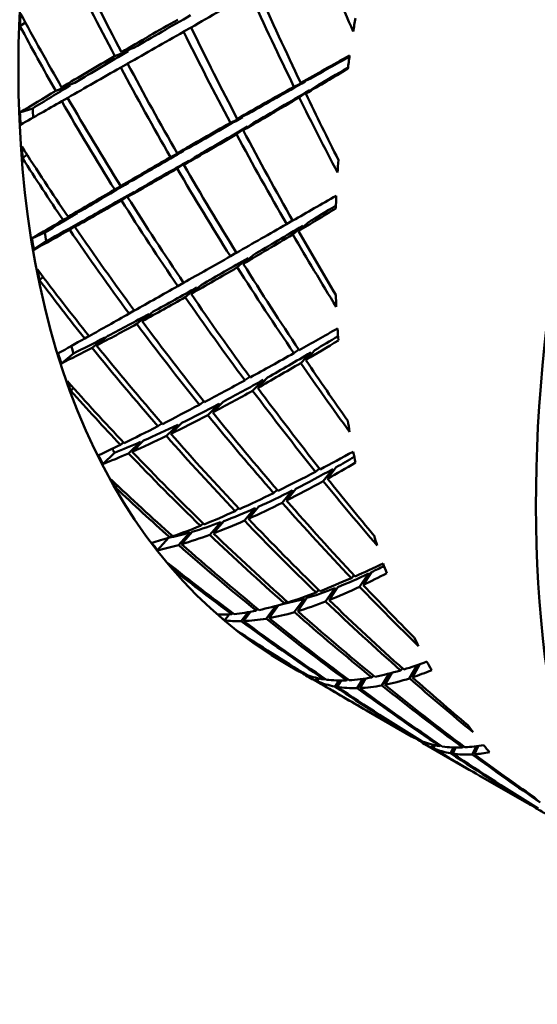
# Model space of a CAD drawing. Header units: inches. Extents: x 0.1 to 17, y 0.3 to 10.7.
# Tile 45 of 74: x 12.438 to 12.5157, y 6.2337 to 6.3815. Entities that reach past the tile are written whole.
import ezdxf

# ---------------------------------------------------------------- set-up
doc = ezdxf.new("R2010")
doc.units = ezdxf.units.IN
doc.header["$LTSCALE"] = 0.5
doc.header["$MEASUREMENT"] = 0
doc.layers.add('Visible (ANSI)', color=7, linetype='Continuous', lineweight=50)

msp = doc.modelspace()

# ---------------------------------------------------------------- linework, layer by layer
at = {"layer": 'Visible (ANSI)'}
for p, q in [((12.43889, 6.38112), (12.43807, 6.38058)), ((12.46376, 6.38036), (12.46263, 6.37975)), ((12.45228, 6.37608), (12.45433, 6.37681)), ((12.45518, 6.3773), (12.45332, 6.37668)), ((12.45424, 6.37494), (12.45319, 6.37437)), ((12.44433, 6.37138), (12.44632, 6.37207)), ((12.48089, 6.37226), (12.47918, 6.37148)), ((12.4802, 6.37205), (12.48171, 6.37272)), ((12.44561, 6.37164), (12.44345, 6.37085)), ((12.47998, 6.36986), (12.48153, 6.37096)), ((12.48233, 6.37143), (12.48097, 6.37044)), ((12.44433, 6.3693), (12.44524, 6.3698)), ((12.43998, 6.36822), (12.43807, 6.36758)), ((12.47147, 6.36691), (12.46964, 6.36606)), ((12.47068, 6.36665), (12.47232, 6.3674)), ((12.47307, 6.36599), (12.47159, 6.36494)), ((12.47056, 6.36434), (12.47222, 6.3655)), ((12.46261, 6.36183), (12.46066, 6.36091)), ((12.46343, 6.3623), (12.46167, 6.36149)), ((12.43913, 6.3613), (12.43846, 6.36076)), ((12.46343, 6.3604), (12.46167, 6.35918)), ((12.46426, 6.36087), (12.46266, 6.35975)), ((12.45319, 6.35657), (12.45508, 6.35746)), ((12.45433, 6.35702), (12.45228, 6.35604)), ((12.45332, 6.35439), (12.45518, 6.35567)), ((12.45593, 6.3561), (12.45423, 6.35491)), ((12.44531, 6.35193), (12.44731, 6.35288)), ((12.44669, 6.35251), (12.44454, 6.35147)), ((12.44553, 6.35), (12.44749, 6.35133)), ((12.44812, 6.35168), (12.44632, 6.35044)), ((12.47809, 6.35084), (12.47899, 6.35139)), ((12.48054, 6.35064), (12.479, 6.34928)), ((12.47988, 6.34981), (12.48125, 6.35106)), ((12.4418, 6.34959), (12.43987, 6.34868)), ((12.44203, 6.34829), (12.44016, 6.34701)), ((12.46964, 6.34602), (12.47055, 6.34657)), ((12.47232, 6.34577), (12.47068, 6.34437)), ((12.47159, 6.34489), (12.47307, 6.3462)), ((12.44154, 6.34292), (12.44101, 6.34241)), ((12.46261, 6.34205), (12.46175, 6.34153)), ((12.46461, 6.34134), (12.46288, 6.33988)), ((12.46533, 6.34175), (12.46375, 6.34038)), ((12.45446, 6.33741), (12.45523, 6.33787)), ((12.45743, 6.33735), (12.45561, 6.33585)), ((12.4564, 6.33628), (12.45808, 6.33771)), ((12.44779, 6.33366), (12.44843, 6.33405)), ((12.45079, 6.33382), (12.4489, 6.33228)), ((12.44957, 6.33263), (12.45133, 6.3341)), ((12.47918, 6.33147), (12.47991, 6.33202)), ((12.44612, 6.33143), (12.4443, 6.32994)), ((12.48171, 6.33157), (12.4802, 6.32998)), ((12.48097, 6.33044), (12.48233, 6.33193)), ((12.47254, 6.32793), (12.47182, 6.32739)), ((12.47521, 6.32781), (12.47376, 6.32626)), ((12.44609, 6.32626), (12.4457, 6.32582)), ((12.47298, 6.32582), (12.47457, 6.32745)), ((12.46568, 6.32422), (12.465, 6.32372)), ((12.46792, 6.32384), (12.46626, 6.32217)), ((12.46854, 6.32416), (12.467, 6.32257)), ((12.45878, 6.32049), (12.45937, 6.32092)), ((12.46179, 6.32073), (12.46005, 6.31904)), ((12.46072, 6.31936), (12.46234, 6.321)), ((12.45315, 6.3177), (12.45363, 6.31804)), ((12.45617, 6.31814), (12.45437, 6.31642)), ((12.45494, 6.31667), (12.45663, 6.31834)), ((12.45226, 6.31651), (12.45052, 6.31481)), ((12.48554, 6.31435), (12.48422, 6.31263)), ((12.483, 6.31417), (12.48244, 6.31366)), ((12.48357, 6.31226), (12.48501, 6.31406)), ((12.45271, 6.31159), (12.45245, 6.31125)), ((12.47668, 6.31096), (12.47613, 6.31047)), ((12.47742, 6.30901), (12.47893, 6.31083)), ((12.47948, 6.31111), (12.47808, 6.30934)), ((12.47384, 6.3084), (12.47237, 6.3066)), ((12.47086, 6.30819), (12.47037, 6.30776)), ((12.47332, 6.30817), (12.47174, 6.30632)), ((12.46517, 6.30554), (12.46558, 6.3059)), ((12.46819, 6.30607), (12.46655, 6.30421)), ((12.46711, 6.30442), (12.46865, 6.30625)), ((12.46054, 6.30383), (12.46086, 6.3041)), ((12.46355, 6.30454), (12.46186, 6.30266)), ((12.46233, 6.3028), (12.46393, 6.30465)), ((12.46036, 6.30374), (12.45872, 6.30188)), ((12.46129, 6.29915), (12.46114, 6.29892)), ((12.4882, 6.29813), (12.4878, 6.29769)), ((12.48904, 6.2964), (12.49039, 6.29838)), ((12.49083, 6.29859), (12.48958, 6.29666)), ((12.4829, 6.29592), (12.48252, 6.29552)), ((12.48392, 6.29418), (12.48533, 6.29617)), ((12.48578, 6.29635), (12.48447, 6.2944)), ((12.47547, 6.29168), (12.47687, 6.29363)), ((12.47808, 6.29422), (12.47776, 6.29389)), ((12.48071, 6.29459), (12.47924, 6.29258)), ((12.48113, 6.29471), (12.47976, 6.29273)), ((12.46945, 6.29225), (12.46878, 6.29135)), ((12.46984, 6.29227), (12.47001, 6.29244)), ((12.4723, 6.29258), (12.47126, 6.29123)), ((12.47163, 6.29124), (12.47266, 6.29264)), ((12.47353, 6.29281), (12.47378, 6.29306)), ((12.47646, 6.29351), (12.47502, 6.2916)), ((12.4717, 6.28913), (12.47165, 6.28904)), ((12.49805, 6.28475), (12.49698, 6.28279)), ((12.47969, 6.28381), (12.47831, 6.28461)), ((12.48053, 6.28338), (12.48052, 6.28338)), ((12.48091, 6.28322), (12.48094, 6.28326)), ((12.49239, 6.28157), (12.49346, 6.28335)), ((12.49385, 6.28345), (12.49283, 6.28166)), ((12.49545, 6.28416), (12.49519, 6.28382)), ((12.49653, 6.28265), (12.49768, 6.28462)), ((12.4882, 6.2789), (12.48136, 6.28285)), ((12.48265, 6.28268), (12.48241, 6.28231)), ((12.48269, 6.28219), (12.48296, 6.28261)), ((12.48373, 6.28248), (12.48383, 6.2826)), ((12.4859, 6.28232), (12.48532, 6.28142)), ((12.48568, 6.28136), (12.48626, 6.28232)), ((12.48723, 6.28254), (12.48706, 6.28234)), ((12.48952, 6.28256), (12.48865, 6.28117)), ((12.48991, 6.28262), (12.48906, 6.28118)), ((12.49111, 6.28306), (12.49089, 6.28278)), ((12.49681, 6.27393), (12.49008, 6.27781)), ((12.49816, 6.27333), (12.49812, 6.27328)), ((12.50549, 6.26891), (12.4988, 6.27278)), ((12.50003, 6.27267), (12.49981, 6.27226)), ((12.50036, 6.27259), (12.50012, 6.27212)), ((12.50118, 6.27259), (12.50109, 6.27246)), ((12.50269, 6.27139), (12.50314, 6.27227)), ((12.50348, 6.27226), (12.50303, 6.27134)), ((12.50463, 6.27247), (12.50449, 6.27227)), ((12.50593, 6.27122), (12.50652, 6.27243)), ((12.50684, 6.27248), (12.50628, 6.27124)), ((12.51421, 6.26388), (12.50748, 6.26777)), ((12.51558, 6.26326), (12.51556, 6.26322))]:
    msp.add_line(p, q, dxfattribs=at)
for centre, major_axis, ratio, start_param, end_param in [((12.57605, 6.45389), (-0.09774, -0.16928), 0.57735, 3.141593, 6.283185), ((12.67139, 6.39884), (0.11024, 0.19093), 0.57735, 0, 3.141593), ((12.61255, 6.43282), (-0.11212, 0.25174), 0.490927, 1.517013, 1.562805), ((12.43922, 6.53289), (-0.08673, -0.15022), 0.57735, 0.397264, 0.779964), ((12.61255, 6.43282), (-0.14961, 0.23309), 0.603571, 1.373841, 1.430168), ((12.58721, 6.44744), (-0.1291, 0.24499), 0.546892, 1.515666, 1.571447), ((12.58721, 6.44744), (0.19858, 0.11106), 0.009678, 2.180516, 2.236297), ((12.61255, 6.43282), (-0.12384, 0.24739), 0.530403, 1.497503, 1.553284), ((12.58721, 6.44744), (-0.1057, 0.2535), 0.46777, 1.618066, 1.674393), ((12.58571, 6.44831), (0.10983, 0.16209), 0.610361, 2.34784, 2.359414), ((12.58721, 6.44744), (-0.1419, 0.23802), 0.583691, 1.496753, 1.542544), ((12.61255, 6.43282), (-0.21644, -0.10026), 0.0945, 5.438555, 5.494335), ((12.61255, 6.43282), (-0.21367, -0.09897), 0.0945, 5.438555, 5.495524), ((12.61405, 6.43195), (0.09243, 0.17232), 0.524579, 2.129174, 2.140749), ((12.61255, 6.43282), (-0.16402, 0.22247), 0.636191, 1.34645, 1.387171), ((12.58721, 6.44744), (0.19858, 0.11106), 0.009678, 2.243529, 2.299128), ((12.61255, 6.43282), (-0.13627, 0.24127), 0.568089, 1.471326, 1.526926), ((12.58721, 6.44744), (-0.1171, 0.25007), 0.50815, 1.601134, 1.656915), ((12.61255, 6.43282), (-0.21367, -0.09897), 0.0945, 5.501386, 5.55891), ((12.61255, 6.43282), (-0.14769, 0.23011), 0.603571, 1.429412, 1.430168), ((12.61255, 6.43282), (-0.21644, -0.10026), 0.0945, 5.501386, 5.557714), ((12.58721, 6.44744), (-0.1291, 0.24499), 0.546892, 1.578498, 1.634097), ((12.61255, 6.43282), (-0.20532, -0.1071), 0.040682, 5.345692, 5.391484), ((12.61255, 6.43282), (-0.20269, -0.10573), 0.040682, 5.355825, 5.39268), ((12.61405, 6.43195), (0.0881, 0.17474), 0.535752, 2.147879, 2.159454), ((12.58721, 6.44744), (0.19858, 0.11106), 0.009678, 2.30618, 2.36196), ((12.61255, 6.43282), (-0.14961, 0.23309), 0.603571, 1.43722, 1.493), ((12.58721, 6.44744), (0.18598, 0.11827), 0.044909, 4.076074, 4.116795), ((12.58721, 6.44744), (0.1836, 0.11676), 0.044909, 4.076074, 4.108679), ((12.61255, 6.43282), (-0.20269, -0.10573), 0.040682, 5.397988, 5.454958), ((12.61255, 6.43282), (-0.12225, 0.24423), 0.530403, 1.552959, 1.553284), ((12.61255, 6.43282), (-0.21644, -0.10026), 0.0945, 5.564218, 5.604939), ((12.61255, 6.43282), (-0.21367, -0.09897), 0.0945, 5.564218, 5.607503), ((12.61255, 6.43282), (-0.16192, 0.21963), 0.636191, 1.386527, 1.387171), ((12.61255, 6.43282), (-0.20532, -0.1071), 0.040682, 5.397988, 5.453769), ((12.58721, 6.44744), (0.1836, 0.11676), 0.044909, 4.013242, 4.070766), ((12.58721, 6.44744), (-0.1057, 0.2535), 0.46777, 1.680897, 1.721619), ((12.61255, 6.43282), (-0.12225, 0.24423), 0.530403, 1.558592, 1.558915), ((12.58721, 6.44744), (0.19858, 0.11106), 0.009678, 2.368465, 2.414256), ((12.61255, 6.43282), (-0.16402, 0.22247), 0.636191, 1.393676, 1.450003), ((12.58721, 6.44744), (-0.1419, 0.23802), 0.583691, 1.549048, 1.604829), ((12.58721, 6.44744), (0.18598, 0.11827), 0.044909, 4.013242, 4.06957), ((12.61255, 6.43282), (-0.12384, 0.24739), 0.530403, 1.559788, 1.605579), ((12.58571, 6.44831), (0.10733, 0.1636), 0.621224, 2.432346, 2.443921), ((12.58571, 6.44831), (0.10596, 0.16151), 0.621224, 2.43491, 2.443756), ((12.61255, 6.43282), (-0.20532, -0.1071), 0.040682, 5.46082, 5.516419), ((12.61255, 6.43282), (-0.20269, -0.10573), 0.040682, 5.46082, 5.517606), ((12.61255, 6.43282), (-0.13453, 0.23819), 0.568089, 1.526598, 1.526926), ((12.58721, 6.44744), (0.1836, 0.11676), 0.044909, 3.950411, 4.00738), ((12.58721, 6.44744), (-0.1171, 0.25007), 0.50815, 1.663966, 1.720294), ((12.61255, 6.43282), (-0.13453, 0.23819), 0.568089, 1.532788, 1.533116), ((12.58721, 6.44744), (0.18598, 0.11827), 0.044909, 3.950411, 4.006191), ((12.61255, 6.43282), (-0.13627, 0.24127), 0.568089, 1.533977, 1.589758), ((12.58571, 6.44831), (0.11074, 0.16153), 0.604111, 2.476381, 2.487955), ((12.58721, 6.44744), (-0.15568, 0.22884), 0.618037, 1.52194, 1.567732), ((12.61255, 6.43282), (-0.20269, -0.10573), 0.040682, 5.523652, 5.580621), ((12.61255, 6.43282), (-0.14769, 0.23011), 0.603571, 1.492686, 1.493), ((12.61255, 6.43282), (-0.17958, 0.20898), 0.664981, 1.355687, 1.396408), ((12.61255, 6.43282), (-0.20532, -0.1071), 0.040682, 5.523652, 5.579432), ((12.58721, 6.44744), (0.1836, 0.11676), 0.044909, 3.887579, 3.944365), ((12.61255, 6.43282), (-0.14769, 0.23011), 0.603571, 1.499046, 1.49936), ((12.61405, 6.43195), (0.09089, 0.17318), 0.527588, 2.249997, 2.261572), ((12.58721, 6.44744), (0.18598, 0.11827), 0.044909, 3.887579, 3.943178), ((12.61255, 6.43282), (-0.14961, 0.23309), 0.603571, 1.500232, 1.555832), ((12.58721, 6.44744), (-0.1291, 0.24499), 0.546892, 1.64133, 1.69711), ((12.61255, 6.43282), (-0.20532, -0.1071), 0.040682, 5.586484, 5.642811), ((12.61255, 6.43282), (-0.20269, -0.10573), 0.040682, 5.586484, 5.644007), ((12.58721, 6.44744), (0.1836, 0.11676), 0.044909, 3.824747, 3.881716), ((12.61255, 6.43282), (-0.16192, 0.21963), 0.636191, 1.449716, 1.450003), ((12.61255, 6.43282), (-0.16192, 0.21963), 0.636191, 1.455865, 1.456152), ((12.58721, 6.44744), (0.18598, 0.11827), 0.044909, 3.824747, 3.880527), ((12.61255, 6.43282), (-0.16402, 0.22247), 0.636191, 1.457054, 1.512835), ((12.58721, 6.44744), (-0.1419, 0.23802), 0.583691, 1.61188, 1.66748), ((12.61255, 6.43282), (-0.19327, -0.11412), 0.013895, 0.799744, 0.845536), ((12.61405, 6.43195), (0.08688, 0.17542), 0.540799, 2.269389, 2.280964), ((12.58721, 6.44744), (0.17235, 0.12599), 0.098332, 3.9704, 4.011121), ((12.58721, 6.44744), (0.17015, 0.12438), 0.098332, 3.9704, 4.00173), ((12.61255, 6.43282), (-0.20532, -0.1071), 0.040682, 5.649315, 5.690037), ((12.61255, 6.43282), (-0.20269, -0.10573), 0.040682, 5.649315, 5.692601), ((12.58721, 6.44744), (0.1836, 0.11676), 0.044909, 3.772312, 3.819439), ((12.61255, 6.43282), (-0.17728, 0.2063), 0.664981, 1.39616, 1.396408), ((12.61255, 6.43282), (-0.17728, 0.2063), 0.664981, 1.401716, 1.401964), ((12.58721, 6.44744), (0.18598, 0.11827), 0.044909, 3.772451, 3.818242), ((12.61255, 6.43282), (-0.17958, 0.20898), 0.664981, 1.402912, 1.45924), ((12.58721, 6.44744), (-0.15568, 0.22884), 0.618037, 1.574236, 1.630017), ((12.61255, 6.43282), (-0.19327, -0.11412), 0.013895, 0.737459, 0.79324), ((12.58721, 6.44744), (0.17015, 0.12438), 0.098332, 3.907568, 3.965092), ((12.58721, 6.44744), (-0.1171, 0.25007), 0.50815, 1.726798, 1.767519), ((12.61255, 6.43282), (-0.13453, 0.23819), 0.568089, 1.595066, 1.595671), ((12.58571, 6.44831), (0.10868, 0.16278), 0.616101, 2.562714, 2.574288), ((12.58571, 6.44831), (0.10729, 0.1607), 0.616101, 2.565278, 2.574427), ((12.58721, 6.44744), (0.17235, 0.12599), 0.098332, 3.907568, 3.963895), ((12.61255, 6.43282), (-0.13627, 0.24127), 0.568089, 1.596262, 1.642054), ((12.61255, 6.43282), (-0.19327, -0.11412), 0.013895, 0.674809, 0.730408), ((12.58721, 6.44744), (0.17015, 0.12438), 0.098332, 3.844736, 3.901706), ((12.61255, 6.43282), (-0.14769, 0.23011), 0.603571, 1.561694, 1.562316), ((12.58721, 6.44744), (-0.17059, 0.21703), 0.649144, 1.53738, 1.583171), ((12.58571, 6.44831), (-0.11143, -0.16111), 0.597468, 5.745582, 5.757157), ((12.58721, 6.44744), (0.17235, 0.12599), 0.098332, 3.844736, 3.900517), ((12.61255, 6.43282), (-0.14961, 0.23309), 0.603571, 1.562883, 1.618664), ((12.58721, 6.44744), (-0.1291, 0.24499), 0.546892, 1.704161, 1.760489), ((12.61255, 6.43282), (-0.19612, 0.19217), 0.688634, 1.353294, 1.394015), ((12.61255, 6.43282), (-0.19327, -0.11412), 0.013895, 0.611796, 0.667576), ((12.58721, 6.44744), (0.17015, 0.12438), 0.098332, 3.781904, 3.83869), ((12.61255, 6.43282), (-0.16192, 0.21963), 0.636191, 1.518881, 1.519485), ((12.58721, 6.44744), (0.17235, 0.12599), 0.098332, 3.781904, 3.837504), ((12.61255, 6.43282), (-0.16402, 0.22247), 0.636191, 1.520067, 1.575667), ((12.58721, 6.44744), (-0.1419, 0.23802), 0.583691, 1.674712, 1.730493), ((12.61405, 6.43195), (0.08945, 0.17399), 0.531329, 2.370997, 2.382572), ((12.61255, 6.43282), (-0.19327, -0.11412), 0.013895, 0.548417, 0.604744), ((12.58721, 6.44744), (0.17015, 0.12438), 0.098332, 3.719072, 3.776042), ((12.61255, 6.43282), (-0.17728, 0.2063), 0.664981, 1.465102, 1.46566), ((12.58721, 6.44744), (0.17235, 0.12599), 0.098332, 3.719072, 3.774853), ((12.61255, 6.43282), (-0.17958, 0.20898), 0.664981, 1.466291, 1.522072), ((12.58721, 6.44744), (-0.15568, 0.22884), 0.618037, 1.637068, 1.692668), ((12.61255, 6.43282), (-0.18024, -0.12153), 0.068197, 0.699502, 0.745294), ((12.61405, 6.43195), (0.0858, 0.17601), 0.546402, 2.391243, 2.402818), ((12.61255, 6.43282), (-0.19327, -0.11412), 0.013895, 0.501192, 0.541913), ((12.58721, 6.44744), (0.17015, 0.12438), 0.098332, 3.666638, 3.713764), ((12.61255, 6.43282), (-0.19361, 0.18971), 0.688634, 1.399323, 1.39981), ((12.58721, 6.44744), (0.15558, 0.13269), 0.148325, 3.853919, 3.883405), ((12.58721, 6.44744), (0.17235, 0.12599), 0.098332, 3.666776, 3.712568), ((12.58571, 6.44831), (0.10842, 0.16001), 0.610361, 2.695364, 2.703898), ((12.61255, 6.43282), (-0.19612, 0.19217), 0.688634, 1.400519, 1.456847), ((12.58721, 6.44744), (-0.17059, 0.21703), 0.649144, 1.589676, 1.645456), ((12.58721, 6.44744), (0.1576, 0.13441), 0.148325, 3.853919, 3.89464), ((12.58571, 6.44831), (0.10983, 0.16209), 0.610361, 2.692184, 2.703759), ((12.61255, 6.43282), (-0.18024, -0.12153), 0.068197, 0.637217, 0.692998), ((12.58721, 6.44744), (0.15558, 0.13269), 0.148325, 3.791087, 3.84861), ((12.61255, 6.43282), (-0.14769, 0.23011), 0.603571, 1.623972, 1.624765), ((12.58721, 6.44744), (0.1576, 0.13441), 0.148325, 3.791087, 3.847414), ((12.61255, 6.43282), (-0.14961, 0.23309), 0.603571, 1.625168, 1.67096), ((12.58721, 6.44744), (-0.1291, 0.24499), 0.546892, 1.766993, 1.807714), ((12.58721, 6.44744), (-0.18661, 0.20216), 0.675897, 1.541671, 1.587462), ((12.58571, 6.44831), (-0.11188, -0.16084), 0.590547, 5.872282, 5.883857), ((12.61255, 6.43282), (-0.18024, -0.12153), 0.068197, 0.574567, 0.630166), ((12.58721, 6.44744), (0.15558, 0.13269), 0.148325, 3.728255, 3.785225), ((12.58721, 6.44744), (-0.1419, 0.23802), 0.583691, 1.737544, 1.793871), ((12.61255, 6.43282), (-0.16192, 0.21963), 0.636191, 1.581529, 1.582355), ((12.61255, 6.43282), (-0.2131, 0.17185), 0.705599, 1.33965, 1.380372), ((12.58721, 6.44744), (0.1576, 0.13441), 0.148325, 3.728255, 3.784036), ((12.61255, 6.43282), (-0.16402, 0.22247), 0.636191, 1.582718, 1.638499), ((12.61255, 6.43282), (-0.18024, -0.12153), 0.068197, 0.511554, 0.567334), ((12.58721, 6.44744), (0.15558, 0.13269), 0.148325, 3.665423, 3.722209), ((12.61255, 6.43282), (-0.17728, 0.2063), 0.664981, 1.528117, 1.528929), ((12.58721, 6.44744), (0.1576, 0.13441), 0.148325, 3.665423, 3.721023), ((12.61255, 6.43282), (-0.17958, 0.20898), 0.664981, 1.529304, 1.584903), ((12.58721, 6.44744), (-0.15568, 0.22884), 0.618037, 1.6999, 1.75568), ((12.61255, 6.43282), (-0.18024, -0.12153), 0.068197, 0.448175, 0.504503), ((12.58721, 6.44744), (0.15558, 0.13269), 0.148325, 3.602591, 3.659561), ((12.61255, 6.43282), (-0.19361, 0.18971), 0.688634, 1.462709, 1.463468), ((12.61405, 6.43195), (0.0881, 0.17474), 0.535752, 2.492223, 2.503798), ((12.58721, 6.44744), (0.1576, 0.13441), 0.148325, 3.602591, 3.658372), ((12.61255, 6.43282), (-0.19612, 0.19217), 0.688634, 1.463898, 1.519679), ((12.58721, 6.44744), (-0.17059, 0.21703), 0.649144, 1.652508, 1.708107), ((12.61255, 6.43282), (-0.18024, -0.12153), 0.068197, 0.40095, 0.441671), ((12.58721, 6.44744), (0.15558, 0.13269), 0.148325, 3.550156, 3.597283), ((12.61255, 6.43282), (-0.21038, 0.16965), 0.705599, 1.38568, 1.386349), ((12.58571, 6.44831), (0.11074, 0.16153), 0.604111, 2.820725, 2.8323), ((12.58721, 6.44744), (0.1576, 0.13441), 0.148325, 3.550295, 3.596087), ((12.58571, 6.44831), (0.10933, 0.15946), 0.604111, 2.82699, 2.832439), ((12.61255, 6.43282), (-0.2131, 0.17185), 0.705599, 1.386876, 1.443203), ((12.58721, 6.44744), (-0.18661, 0.20216), 0.675897, 1.593967, 1.649747), ((12.61255, 6.43282), (-0.16613, -0.12953), 0.120478, 0.589355, 0.635146), ((12.58721, 6.44744), (0.13982, 0.14182), 0.191583, 3.7255, 3.752206), ((12.61405, 6.43195), (0.08487, 0.17651), 0.552488, 2.513509, 2.525083), ((12.58721, 6.44744), (0.14163, 0.14366), 0.191583, 3.7255, 3.766221), ((12.61255, 6.43282), (-0.16613, -0.12953), 0.120478, 0.52707, 0.58285), ((12.58721, 6.44744), (0.13982, 0.14182), 0.191583, 3.662668, 3.720192), ((12.61255, 6.43282), (-0.16192, 0.21963), 0.636191, 1.643807, 1.644716), ((12.58721, 6.44744), (-0.20344, 0.18383), 0.696863, 1.534258, 1.58005), ((12.58571, 6.44831), (-0.11211, -0.16071), 0.583462, 5.998114, 6.009689), ((12.58721, 6.44744), (0.14163, 0.14366), 0.191583, 3.662668, 3.718995), ((12.61255, 6.43282), (-0.16402, 0.22247), 0.636191, 1.645003, 1.690794), ((12.58721, 6.44744), (-0.1419, 0.23802), 0.583691, 1.800376, 1.841097), ((12.61255, 6.43282), (-0.22952, 0.14835), 0.714387, 1.317561, 1.358282), ((12.61255, 6.43282), (-0.16613, -0.12953), 0.120478, 0.464419, 0.520018), ((12.58721, 6.44744), (0.13982, 0.14182), 0.191583, 3.599836, 3.656806), ((12.61255, 6.43282), (-0.17728, 0.2063), 0.664981, 1.590766, 1.591723), ((12.58721, 6.44744), (0.14163, 0.14366), 0.191583, 3.599836, 3.655617), ((12.61255, 6.43282), (-0.17958, 0.20898), 0.664981, 1.591955, 1.647735), ((12.58721, 6.44744), (-0.15568, 0.22884), 0.618037, 1.762732, 1.819059), ((12.61255, 6.43282), (-0.16613, -0.12953), 0.120478, 0.401406, 0.457186), ((12.58721, 6.44744), (0.13982, 0.14182), 0.191583, 3.537004, 3.59379), ((12.61255, 6.43282), (-0.19361, 0.18971), 0.688634, 1.525724, 1.526676), ((12.61255, 6.43282), (-0.16613, -0.12953), 0.120478, 0.338027, 0.394355), ((12.58721, 6.44744), (0.13982, 0.14182), 0.191583, 3.474172, 3.531142), ((12.58721, 6.44744), (0.14163, 0.14366), 0.191583, 3.537004, 3.592604), ((12.61255, 6.43282), (-0.21038, 0.16965), 0.705599, 1.449066, 1.449965), ((12.61255, 6.43282), (-0.19612, 0.19217), 0.688634, 1.526911, 1.58251), ((12.58721, 6.44744), (-0.17059, 0.21703), 0.649144, 1.715339, 1.77112), ((12.58721, 6.44744), (0.13982, 0.14182), 0.191583, 3.421738, 3.468864), ((12.58721, 6.44744), (0.14163, 0.14366), 0.191583, 3.474172, 3.529953), ((12.61255, 6.43282), (-0.22659, 0.14646), 0.714387, 1.36359, 1.364391), ((12.61255, 6.43282), (-0.2131, 0.17185), 0.705599, 1.450255, 1.506035), ((12.58721, 6.44744), (-0.18661, 0.20216), 0.675897, 1.656799, 1.712398), ((12.61405, 6.43195), (0.08688, 0.17542), 0.540799, 2.613733, 2.625308), ((12.61255, 6.43282), (-0.16613, -0.12953), 0.120478, 0.290802, 0.331523), ((12.58571, 6.44831), (-0.11143, -0.16111), 0.597468, 6.089927, 6.101501), ((12.58721, 6.44744), (0.14163, 0.14366), 0.191583, 3.421876, 3.467668), ((12.58571, 6.44831), (-0.11001, -0.15905), 0.597468, 6.101464, 6.10164), ((12.61255, 6.43282), (-0.22952, 0.14835), 0.714387, 1.364786, 1.421114), ((12.58721, 6.44744), (-0.20344, 0.18383), 0.696863, 1.586554, 1.642335), ((12.58721, 6.44744), (-0.22032, 0.16206), 0.710464, 1.516464, 1.562255), ((12.58571, 6.44831), (-0.1121, -0.16072), 0.576326, 6.123136, 6.134711), ((12.61255, 6.43282), (-0.15086, -0.1383), 0.168033, 0.467807, 0.513598), ((12.58721, 6.44744), (0.12288, 0.15174), 0.223924, 3.585452, 3.607646), ((12.61405, 6.43195), (0.08413, 0.17692), 0.558972, 2.636256, 2.647831), ((12.61255, 6.43282), (-0.24417, 0.1228), 0.714069, 1.29243, 1.333151), ((12.58721, 6.44744), (0.12288, 0.15174), 0.223924, 3.52262, 3.580144), ((12.58721, 6.44744), (0.12447, 0.15371), 0.223924, 3.585452, 3.626173), ((12.61255, 6.43282), (-0.17728, 0.2063), 0.664981, 1.653043, 1.65401), ((12.61255, 6.43282), (-0.15086, -0.1383), 0.168033, 0.405522, 0.461303), ((12.58721, 6.44744), (-0.15568, 0.22884), 0.618037, 1.825564, 1.866285), ((12.61255, 6.43282), (-0.15086, -0.1383), 0.168033, 0.342871, 0.398471), ((12.58721, 6.44744), (0.12288, 0.15174), 0.223924, 3.459788, 3.516758), ((12.58721, 6.44744), (0.12447, 0.15371), 0.223924, 3.52262, 3.578947), ((12.61255, 6.43282), (-0.19361, 0.18971), 0.688634, 1.588373, 1.589402), ((12.61255, 6.43282), (-0.17958, 0.20898), 0.664981, 1.65424, 1.700031), ((12.61255, 6.43282), (-0.15086, -0.1383), 0.168033, 0.279858, 0.335639), ((12.61255, 6.43282), (-0.22659, 0.14646), 0.714387, 1.42731, 1.427963), ((12.58721, 6.44744), (0.12288, 0.15174), 0.223924, 3.402724, 3.453742), ((12.58721, 6.44744), (0.12447, 0.15371), 0.223924, 3.459788, 3.515569), ((12.61255, 6.43282), (-0.21038, 0.16965), 0.705599, 1.512081, 1.513115), ((12.61255, 6.43282), (-0.19612, 0.19217), 0.688634, 1.589562, 1.645342), ((12.58721, 6.44744), (-0.17059, 0.21703), 0.649144, 1.778171, 1.834499), ((12.61255, 6.43282), (-0.15086, -0.1383), 0.168033, 0.169254, 0.209975), ((12.58571, 6.44831), (-0.11188, -0.16084), 0.590547, 6.216626, 6.228201), ((12.61255, 6.43282), (-0.15086, -0.1383), 0.168033, 0.21648, 0.272807), ((12.58721, 6.44744), (0.12447, 0.15371), 0.223924, 3.396956, 3.452556), ((12.61255, 6.43282), (-0.2131, 0.17185), 0.705599, 1.513268, 1.568867), ((12.58721, 6.44744), (-0.18661, 0.20216), 0.675897, 1.71963, 1.775411), ((12.58721, 6.44744), (0.12447, 0.15371), 0.223924, 3.281828, 3.32762), ((12.61255, 6.43282), (-0.24417, 0.1228), 0.714069, 1.339655, 1.395983), ((12.58721, 6.44744), (0.12447, 0.15371), 0.223924, 3.334124, 3.389905), ((12.58721, 6.44744), (-0.22032, 0.16206), 0.710464, 1.56876, 1.62454), ((12.61255, 6.43282), (-0.22952, 0.14835), 0.714387, 1.428165, 1.483946), ((12.58721, 6.44744), (-0.20344, 0.18383), 0.696863, 1.649386, 1.704985), ((12.58721, 6.44744), (-0.23612, 0.1375), 0.715389, 1.492282, 1.538074), ((12.58571, 6.44831), (-0.11188, -0.16086), 0.56925, 6.247416, 6.25899), ((12.61255, 6.43282), (-0.2561, 0.09687), 0.704678, 1.270774, 1.311495), ((12.61405, 6.43195), (0.0858, 0.17601), 0.546402, 2.735588, 2.747162), ((12.61255, 6.43282), (-0.13437, -0.1479), 0.207128, 0.334209, 0.380001), ((12.61255, 6.43282), (-0.19361, 0.18971), 0.688634, 1.651166, 1.651626), ((12.61405, 6.43195), (0.08357, 0.17721), 0.565767, 2.759559, 2.771134), ((12.61255, 6.43282), (-0.13437, -0.1479), 0.207128, 0.044962, 0.076377), ((12.58571, 6.44831), (-0.11211, -0.16071), 0.583462, 0.070233, 0.070848), ((12.58721, 6.44744), (0.10635, 0.16429), 0.241136, 3.132997, 3.178789), ((12.61255, 6.43282), (-0.13437, -0.1479), 0.207128, 0.271924, 0.327705), ((12.58721, 6.44744), (0.10499, 0.16219), 0.241136, 3.395348, 3.396815), ((12.58721, 6.44744), (0.10635, 0.16429), 0.241136, 3.436621, 3.477342), ((12.61255, 6.43282), (-0.13437, -0.1479), 0.207128, 0.082882, 0.139209), ((12.61255, 6.43282), (-0.2561, 0.09687), 0.704678, 1.317999, 1.346902), ((12.58721, 6.44744), (0.10635, 0.16429), 0.241136, 3.185293, 3.241074), ((12.58721, 6.44744), (-0.23612, 0.1375), 0.715389, 1.544578, 1.575994), ((12.61255, 6.43282), (-0.13437, -0.1479), 0.207128, 0.146261, 0.202041), ((12.61255, 6.43282), (-0.13437, -0.1479), 0.207128, 0.209273, 0.264873), ((12.58721, 6.44744), (0.10635, 0.16429), 0.241136, 3.373789, 3.430116), ((12.61255, 6.43282), (-0.19612, 0.19217), 0.688634, 1.651847, 1.697638), ((12.58721, 6.44744), (-0.17059, 0.21703), 0.649144, 1.841003, 1.881724), ((12.61255, 6.43282), (-0.24417, 0.1228), 0.714069, 1.403034, 1.458815), ((12.58721, 6.44744), (0.10635, 0.16429), 0.241136, 3.248125, 3.303725), ((12.58721, 6.44744), (-0.22032, 0.16206), 0.710464, 1.631591, 1.687191), ((12.61255, 6.43282), (-0.22952, 0.14835), 0.714387, 1.491178, 1.546778), ((12.58721, 6.44744), (0.10635, 0.16429), 0.241136, 3.310957, 3.366738), ((12.58721, 6.44744), (-0.20344, 0.18383), 0.696863, 1.712218, 1.767998), ((12.61255, 6.43282), (-0.2131, 0.17185), 0.705599, 1.575918, 1.631699), ((12.58721, 6.44744), (-0.18661, 0.20216), 0.675897, 1.782462, 1.83879), ((12.61405, 6.43195), (0.08487, 0.17651), 0.552488, 2.857853, 2.869428), ((12.61255, 6.43282), (-0.11675, -0.15823), 0.233413, 0.026266, 0.057682), ((12.58721, 6.44744), (0.08783, 0.17498), 0.240506, 3.103059, 3.15172), ((12.61255, 6.43282), (-0.11675, -0.15823), 0.233413, 0.064915, 0.120514), ((12.61255, 6.43282), (-0.24417, 0.1228), 0.714069, 1.466047, 1.494441), ((12.58721, 6.44744), (0.08783, 0.17498), 0.240506, 3.158952, 3.214733), ((12.58721, 6.44744), (-0.22032, 0.16206), 0.710464, 1.694423, 1.725839), ((12.61255, 6.43282), (-0.11675, -0.15823), 0.233413, 0.127565, 0.183346), ((12.61255, 6.43282), (-0.22952, 0.14835), 0.714387, 1.553829, 1.609609), ((12.61255, 6.43282), (-0.11675, -0.15823), 0.233413, 0.18985, 0.235642), ((12.58721, 6.44744), (0.08783, 0.17498), 0.240506, 3.284616, 3.325337), ((12.61405, 6.43195), (0.08323, 0.17739), 0.572774, 2.883495, 2.895069), ((12.58721, 6.44744), (-0.20344, 0.18383), 0.696863, 1.77505, 1.831377), ((12.58721, 6.44744), (0.08783, 0.17498), 0.240506, 3.221784, 3.278111), ((12.61255, 6.43282), (-0.2131, 0.17185), 0.705599, 1.638203, 1.683995), ((12.58721, 6.44744), (-0.18661, 0.20216), 0.675897, 1.845294, 1.886015), ((12.61405, 6.43195), (0.08413, 0.17692), 0.558972, 2.9806, 2.992175), ((12.61255, 6.43282), (-0.09837, -0.16892), 0.243118, 0.000917, 0.032332), ((12.58721, 6.44744), (0.06965, 0.18534), 0.22214, 3.081353, 3.129732)]:
    msp.add_ellipse(centre, major_axis=major_axis, ratio=ratio, start_param=start_param, end_param=end_param, dxfattribs=at)

doc.saveas('drawing.dxf')
